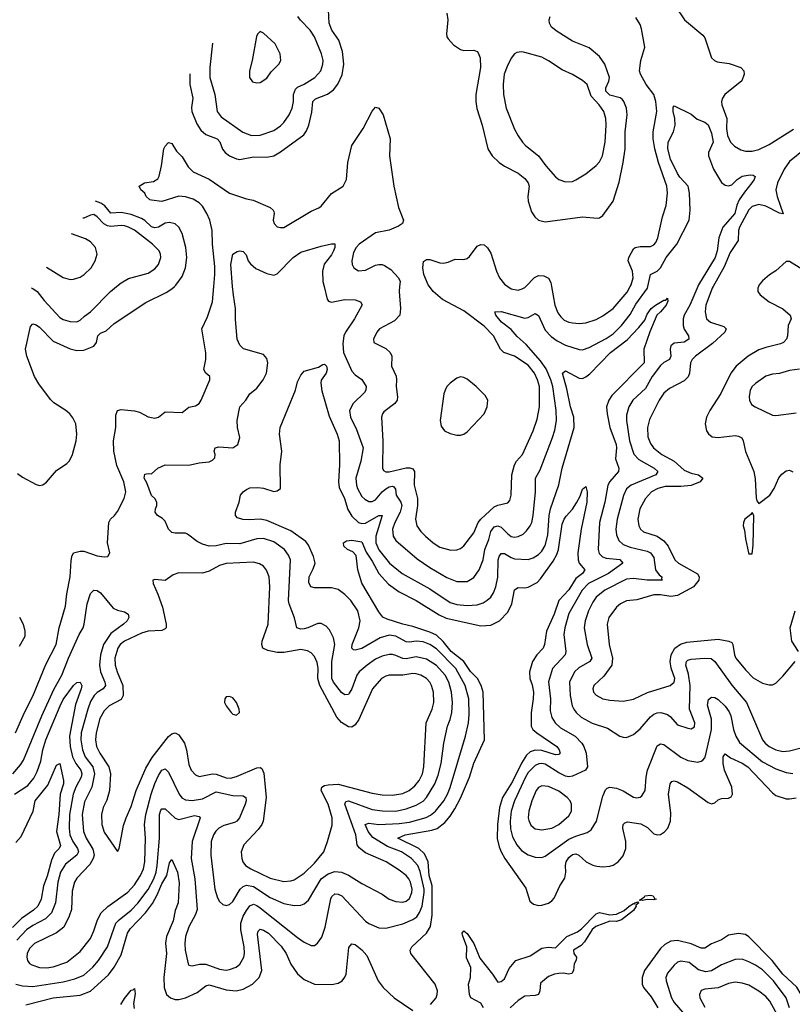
# Model space of a CAD drawing. Header units: inches. Extents: x 1934316 to 2140091, y 524953 to 667329.
# Tile 256 of 256: x 2012413 to 2016966, y 645772 to 651571. Entities that reach past the tile are written whole.
import ezdxf

# ---------------------------------------------------------------- set-up
doc = ezdxf.new("R2010")
doc.units = ezdxf.units.IN
doc.header["$MEASUREMENT"] = 0
doc.layers.add('C0614', color=7, linetype='Continuous')
doc.layers.add('C0615', color=7, linetype='Continuous')

msp = doc.modelspace()

# ---------------------------------------------------------------- linework, layer by layer
at = {"layer": 'C0614', "color": 5}
for points, elevation in [([(2012371.8, 647128.2), (2012417.9, 647182.1), (2012435.8, 647210), (2012542.8, 647470), (2012614.5, 647625.5), (2012661.1, 647710), (2012701.2, 647810), (2012763.9, 647950), (2012786.4, 647990), (2012792.9, 648010), (2012810, 648130.8), (2012830, 648190.6), (2012850, 648210.4), (2012870, 648208.2), (2012890, 648194.4), (2012964.3, 648104.3), (2012990, 648092.2), (2013030, 648082.8), (2013052.2, 648070), (2013056, 648050), (2013046.3, 648030), (2013025.5, 648010), (2012950, 647956.5), (2012907.1, 647890), (2012888.9, 647830), (2012883.4, 647770), (2012888.7, 647730), (2012915.1, 647670), (2012918.7, 647650), (2012904.9, 647630), (2012870, 647608.1), (2012852.5, 647590), (2012830, 647554.2), (2012813.7, 647510), (2012776, 647370), (2012773.3, 647330), (2012782.5, 647270), (2012799.7, 647230), (2012844.6, 647170), (2012854.5, 647130), (2012838, 647050), (2012794.9, 646965.1), (2012782, 646890), (2012788.8, 646790), (2012803.8, 646750), (2012844.9, 646684.9), (2012851.5, 646650), (2012846.7, 646630), (2012825.3, 646594.7), (2012750, 646514.6), (2012735, 646490), (2012723, 646437), (2012718.5, 646330), (2012704.6, 646290), (2012673.8, 646226.2), (2012630, 646193), (2012499.2, 646130), (2012470, 646100.4), (2012457, 646070), (2012454.8, 646050), (2012458.9, 646030), (2012471.4, 646011.4), (2012483.7, 646003.7), (2012530, 645988.8), (2012570, 645987.3), (2012610, 645991.9), (2012690, 646020.1), (2012770, 646082.2), (2012830, 646158.9), (2012850, 646204.4), (2012870.6, 646270), (2012893, 646310), (2012932.4, 646347.6), (2013050, 646431.6), (2013090, 646475.5), (2013125.6, 646530), (2013141.7, 646570), (2013149.9, 646610), (2013154.7, 646750), (2013149.4, 646830), (2013157, 646890), (2013187.3, 647010), (2013210, 647072.6), (2013230, 647119.6), (2013250, 647151.3), (2013270, 647157.7), (2013290, 647139.6), (2013352.7, 647010), (2013368.6, 646988.6), (2013390, 646976), (2013430, 646972.7), (2013490, 646982), (2013570, 647022.5), (2013670, 647002), (2013730, 646999.7), (2013745.3, 646990), (2013747.1, 646970), (2013741, 646950), (2013708.4, 646870), (2013692, 646850), (2013677.9, 646842.1), (2013615.5, 646824.5), (2013587.1, 646810), (2013568.2, 646791.8), (2013555, 646770), (2013541.5, 646730), (2013538.6, 646650), (2013562.6, 646450), (2013578.5, 646398.5), (2013590, 646377.6), (2013610, 646360.3), (2013630, 646354), (2013650, 646359.1), (2013670, 646376.5), (2013713.1, 646450), (2013730, 646464.6), (2013750, 646472.8), (2013790, 646465.1), (2013890, 646401), (2013970, 646365.3), (2014030, 646352.8), (2014070, 646355.2), (2014090, 646362.8), (2014114.2, 646385.8), (2014190, 646510.7), (2014230, 646540.1), (2014270, 646552.9), (2014308.9, 646548.9), (2014350, 646531.9), (2014430, 646483.5), (2014550, 646420.7), (2014591.3, 646391.3), (2014630, 646377), (2014670, 646373), (2014690, 646378.6), (2014710, 646394.4), (2014724.6, 646430), (2014725.4, 646450), (2014716, 646490), (2014707, 646510), (2014690, 646530.6), (2014650, 646561.5), (2014572.4, 646610), (2014450, 646663.9), (2014413.1, 646693.1), (2014402.8, 646710), (2014393.3, 646770), (2014329.9, 646950.1), (2014334.7, 646965.3), (2014350, 646970.1), (2014490, 646919.2), (2014551.7, 646911.7), (2014630, 646910.1), (2014690, 646922.7), (2014750, 646944.5), (2014790, 646968.4), (2014811, 646990), (2014859.4, 647070), (2014879.7, 647120.3), (2014896.1, 647190), (2014912.4, 647310), (2014934.2, 647410), (2014950.5, 647450), (2014960.2, 647490), (2014964.1, 647550), (2014958.5, 647610), (2014941.3, 647670), (2014919.9, 647710), (2014870, 647767.7), (2014810, 647805.3), (2014750, 647817.4), (2014690, 647807.2), (2014670, 647808), (2014630, 647826.2), (2014610, 647832.3), (2014590, 647832.2), (2014550, 647822.1), (2014510, 647804.2), (2014460.2, 647770), (2014414.3, 647730), (2014399.8, 647710), (2014369.6, 647630.4), (2014355.3, 647604.7), (2014350, 647597.2), (2014330, 647593.8), (2014310, 647609), (2014263.2, 647670), (2014253.5, 647690), (2014253.5, 647790), (2014270.4, 647890.4), (2014262.6, 647930), (2014238.3, 647978.3), (2014219.9, 647999.9), (2014190, 648015.3), (2014170, 648015.3), (2014111.8, 647988.2), (2014090, 647982.8), (2014070, 647981.5), (2014046.6, 647990), (2014032.9, 648047.1), (2014000.4, 648130), (2013997.5, 648150), (2014008.2, 648390), (2013998.1, 648418.1), (2013973.8, 648450), (2013910, 648494.9), (2013850, 648515.9), (2013810, 648513.4), (2013710, 648484.4), (2013630, 648486.4), (2013570, 648472.7), (2013529.5, 648469.5), (2013490, 648481.1), (2013458, 648498), (2013401.8, 648541.8), (2013390, 648546.2), (2013330, 648546), (2013310, 648551.5), (2013289.8, 648569.8), (2013270, 648617), (2013253.7, 648633.7), (2013225.1, 648650), (2013211.6, 648670), (2013213.6, 648690), (2013222, 648710), (2013220.7, 648730), (2013209.6, 648750), (2013189.1, 648769.1), (2013162.6, 648842.6), (2013146.6, 648870), (2013150, 648894), (2013170, 648898.4), (2013190, 648896.3), (2013226.6, 648930), (2013270, 648948.8), (2013410, 648947.2), (2013470, 648960.9), (2013530, 648966.7), (2013550, 648977.1), (2013562.9, 648990), (2013565.4, 649010), (2013559.1, 649030), (2013564.5, 649050), (2013585.6, 649054.4), (2013669.8, 649050.3), (2013697.6, 649070), (2013709.6, 649110), (2013696, 649170), (2013694.8, 649210), (2013709.7, 649290), (2013745.7, 649330), (2013770, 649368.4), (2013810, 649400.4), (2013848.2, 649450), (2013867.1, 649490), (2013874.8, 649550), (2013870, 649576), (2013850, 649599.6), (2013732.4, 649632.4), (2013710, 649654.5), (2013695.3, 649690), (2013685.5, 649805.5), (2013684.9, 649870), (2013672.1, 649947.9), (2013667.9, 650000)], 260), ([(2012389, 647370), (2012441.4, 647490), (2012490, 647587.2), (2012567, 647773), (2012627, 647890), (2012645.3, 647990), (2012683.8, 648116.2), (2012690.5, 648190), (2012711, 648289), (2012716.1, 648383.9), (2012720.5, 648410), (2012729.8, 648430), (2012770, 648441.5), (2012790, 648440.1), (2012870, 648412.3), (2012910, 648406.7), (2012932.3, 648410), (2012944.7, 648430), (2012931.2, 648490), (2012938, 648610), (2012948.4, 648630), (2012971.2, 648650), (2012990, 648674.9), (2013028.6, 648750), (2013038.2, 648790), (2013026.3, 648850), (2012986.1, 648946.1), (2012968.6, 649030), (2012966.7, 649090), (2012979, 649170), (2012979.1, 649240.9), (2012989.6, 649270), (2013010, 649275.8), (2013090, 649267.2), (2013118.5, 649258.5), (2013170, 649231.8), (2013210, 649224.2), (2013230, 649230.3), (2013270, 649262.4), (2013370, 649258), (2013410, 649288.7), (2013450, 649296.9), (2013470, 649310.4), (2013482.3, 649330), (2013533.5, 649450), (2013534, 649470), (2013509.6, 649490), (2013498, 649510), (2013510.5, 649570), (2013510.6, 649609.4), (2013485.8, 649750), (2013518.9, 649821.1), (2013548.6, 649910), (2013556.5, 650000)], 280), ([(2012399.1, 648899.1), (2012430, 648876.3), (2012510, 648832.9), (2012530, 648828.2), (2012550, 648831.6), (2012570, 648847.2), (2012630, 648916), (2012690, 648956.2), (2012706.7, 648973.4), (2012724.1, 649010), (2012745.8, 649090), (2012749.9, 649130), (2012742.8, 649190), (2012726.8, 649226.8), (2012708.2, 649250), (2012684.6, 649270), (2012614, 649314), (2012593.5, 649333.5), (2012525.4, 649425.4), (2012499.9, 649470), (2012455.8, 649590), (2012446.4, 649630), (2012476.8, 649763.2), (2012490, 649779.5), (2012510, 649774), (2012530, 649760.7), (2012610, 649677.7), (2012710, 649632), (2012750, 649623.5), (2012790, 649625.1), (2012850, 649647.5), (2012865.7, 649670), (2012873.7, 649710), (2012890, 649725.7), (2012921.8, 649738.2), (2012970, 649780.8), (2013155.5, 649904.5), (2013276.6, 649963.4), (2013310, 649985.2), (2013325.6, 650000)], 320), ([(2012480.6, 649991), (2012490, 649988.2), (2012516.3, 649970), (2012557.3, 649917.3), (2012650, 649817.2), (2012670, 649805.6), (2012710, 649793.4), (2012750, 649792.4), (2012770, 649801.5), (2012794.1, 649825.9), (2012830, 649850.2), (2012948.8, 649971.2), (2012983.5, 650000)], 340), ([(2014207.2, 650000), (2014224.8, 649924.8), (2014233.5, 649913.5), (2014250, 649907.1), (2014330, 649923.2), (2014390, 649920.7), (2014422, 649910), (2014431.6, 649891.6), (2014387, 649810), (2014333.6, 649730), (2014324.1, 649710), (2014317, 649663), (2014321, 649610), (2014370, 649501.5), (2014390, 649478.6), (2014430, 649451.5), (2014454.5, 649410), (2014453.8, 649390), (2014445.3, 649374.7), (2014377.8, 649310), (2014355.8, 649270), (2014363.2, 649230), (2014397.9, 649157.9), (2014436.6, 649050), (2014423.7, 648970), (2014394.8, 648870), (2014397.5, 648830), (2014404.1, 648810), (2014430, 648763.6), (2014446.3, 648746.3), (2014470, 648733.5), (2014490, 648732.4), (2014510, 648743.9), (2014548.9, 648790), (2014570, 648808.1), (2014590, 648819.4), (2014610, 648824), (2014618.9, 648818.9), (2014626.8, 648806.8), (2014632.1, 648770), (2014659.6, 648730), (2014664.4, 648710), (2014655.2, 648670), (2014623.6, 648610), (2014609.1, 648570), (2014614, 648530), (2014630, 648503.6), (2014756.3, 648396.3), (2014830, 648345.1), (2014930, 648286.3), (2014990, 648262.7), (2015050, 648262.9), (2015090, 648284.9), (2015120.2, 648330), (2015144.2, 648390), (2015154.3, 648450), (2015178.3, 648510), (2015190, 648555.6), (2015210, 648584.1), (2015230, 648590.7), (2015250, 648581.6), (2015290, 648542), (2015310, 648527.8), (2015330, 648523.2), (2015350, 648526.3), (2015379.3, 648540.7), (2015400.3, 648559.7), (2015421.6, 648590), (2015430.5, 648610), (2015438.7, 648650), (2015452.6, 648790), (2015452.5, 648870), (2015479.6, 648920.4), (2015552.3, 649110), (2015566.2, 649153.8), (2015575.8, 649210), (2015575.5, 649270), (2015554.9, 649410), (2015543.7, 649450), (2015515.4, 649515.4), (2015482.7, 649562.7), (2015398.2, 649658.2), (2015345.7, 649705.7), (2015310, 649745.7), (2015251.7, 649790), (2015219.7, 649830), (2015214, 649850), (2015250, 649853.2), (2015390, 649812.6), (2015410, 649816.5), (2015450, 649839.7), (2015470, 649829.1), (2015510, 649742.6), (2015544.4, 649704.4), (2015580, 649680), (2015630, 649654.6), (2015710, 649628.7), (2015730, 649626.3), (2015770, 649640.2), (2015870, 649693.2), (2015910, 649721.2), (2015960.2, 649770), (2016010, 649833.9), (2016044.8, 649895.2), (2016112, 649990), (2016114.2, 650000)], 260), ([(2014652.1, 650000), (2014649.3, 649969.3), (2014657.6, 649870), (2014653.4, 649830), (2014622.2, 649797.8), (2014534.4, 649750), (2014518, 649730), (2014498.4, 649690), (2014499.1, 649670), (2014570, 649634.6), (2014596.5, 649610), (2014605.5, 649590), (2014603.9, 649530), (2014631, 649471), (2014634.4, 649450), (2014632.3, 649410), (2014639.4, 649350), (2014636.8, 649330), (2014624.7, 649310), (2014559.3, 649260.7), (2014550.2, 649250), (2014545, 649230), (2014552.7, 649090), (2014550.2, 648930.2), (2014556.7, 648916.7), (2014570, 648907.9), (2014590, 648908), (2014690, 648930.8), (2014711.3, 648931.3), (2014730, 648926), (2014738.9, 648910), (2014737.3, 648830), (2014757.8, 648750), (2014757.8, 648710), (2014745.4, 648630), (2014753.2, 648590), (2014776.7, 648556.7), (2014803.6, 648530), (2014850.3, 648490), (2014890, 648464.7), (2014952.9, 648447.1), (2014990, 648449.2), (2015010, 648457.3), (2015030, 648471.7), (2015090, 648549.2), (2015115.7, 648610), (2015131.1, 648630), (2015210, 648700.9), (2015230, 648711), (2015290, 648726.3), (2015301.8, 648738.2), (2015309.8, 648770.2), (2015313.7, 648890), (2015329.2, 648950), (2015340.7, 648970), (2015377, 649010), (2015439.5, 649150), (2015462.1, 649217.9), (2015476.4, 649290), (2015476.4, 649410), (2015465.5, 649450), (2015447.9, 649490), (2015410, 649536.7), (2015330, 649589.4), (2015265.3, 649610), (2015246.8, 649630), (2015205.3, 649710), (2015150, 649765.4), (2015030, 649856.1), (2014903.9, 649923.9), (2014849.7, 649970), (2014828.3, 650000)], 280), ([(2015289.5, 650000), (2015310, 649985.4), (2015350, 649978.8), (2015373.9, 649986.1), (2015390, 649994.4), (2015395.3, 650000)], 280), ([(2015546.7, 650000), (2015565.9, 649890), (2015585.3, 649845.3), (2015601.2, 649821.2), (2015622.2, 649802.2), (2015649.6, 649789.6), (2015670, 649785.7), (2015710, 649782.7), (2015750, 649786.1), (2015810, 649806.3), (2015850, 649826.4), (2015910, 649869.3), (2015992.7, 649967.3), (2016010.7, 650000)], 280), ([(2016409.1, 650000), (2016362.6, 649890), (2016329.5, 649830), (2016322.2, 649810), (2016322.6, 649770), (2016330, 649748.8), (2016353.8, 649710), (2016356.1, 649690), (2016328.3, 649671.8), (2016270, 649665.7), (2016250.2, 649650), (2016246.6, 649630), (2016250.8, 649590), (2016242.8, 649570), (2016210, 649552.5), (2016190, 649534), (2016140.4, 649470), (2016102, 649398), (2016026, 649330), (2016002.5, 649290), (2015990, 649242), (2015988.9, 649210), (2016006, 649090), (2016031.7, 649011.8), (2016061, 648981), (2016152.9, 648930), (2016174.4, 648910), (2016162.8, 648890), (2016017.6, 648830), (2015990, 648808.7), (2015971, 648769), (2015933.6, 648630), (2015927.2, 648570), (2015930, 648536.3), (2015943.3, 648503.3), (2015970, 648480.1), (2016010, 648463.4), (2016110, 648439.8), (2016131.3, 648430), (2016150, 648403.8), (2016159.5, 648330), (2016181.2, 648301.2), (2016196.5, 648290), (2016196.3, 648276.3), (2016201, 648270), (2016110.1, 648269.9), (2016030, 648280.4), (2015990, 648275.2), (2015862.4, 648210), (2015810, 648169.8), (2015790, 648140.9), (2015765, 648090), (2015746.1, 648030), (2015740.2, 647990), (2015758, 647890), (2015784.4, 647810), (2015773.5, 647790), (2015707.4, 647752.6), (2015682.3, 647730), (2015654.2, 647670), (2015658.1, 647590), (2015669.4, 647530), (2015678.5, 647510), (2015692.2, 647490), (2015722.6, 647462.6), (2015786.6, 647426.6), (2015877.5, 647397.5), (2015950, 647351.7), (2015970, 647344.9), (2015990, 647343.6), (2016030, 647360.9), (2016070, 647394.4), (2016130, 647465.6), (2016150, 647480.9), (2016170, 647487.9), (2016191, 647490), (2016230, 647478.4), (2016246.9, 647466.9), (2016290, 647418), (2016350, 647397.3), (2016370, 647394.6), (2016390, 647406.4), (2016391.7, 647430), (2016359.8, 647510), (2016364.9, 647650), (2016355.5, 647715.5), (2016338.5, 647770), (2016342.1, 647790), (2016350, 647797.9), (2016370, 647804.2), (2016450.7, 647810.7), (2016487.9, 647807.9), (2016510, 647790.3), (2016610.9, 647650.9), (2016696.8, 647550), (2016790, 647330.3), (2016806, 647310), (2016830, 647289.4), (2016870, 647269.5), (2016910, 647261.6), (2016950, 647263.6), (2017010, 647281.1)], 260), ([(2016500.6, 650000), (2016495, 649990), (2016457.5, 649890), (2016452.2, 649850), (2016461.1, 649810), (2016483.7, 649790), (2016563.4, 649763.4), (2016575.8, 649750), (2016568.6, 649730), (2016496.1, 649663.9), (2016395.6, 649590), (2016375.5, 649570), (2016366.4, 649550), (2016361, 649490), (2016352.7, 649467.3), (2016330, 649444.6), (2016241.8, 649398.2), (2016210, 649370.8), (2016182.5, 649330), (2016123.9, 649216.1), (2016113, 649170), (2016114.4, 649114.4), (2016130, 649074.6), (2016148.5, 649050), (2016197.6, 649010), (2016270.4, 648970.4), (2016330, 648918.8), (2016370, 648900.8), (2016413.7, 648890), (2016439.2, 648870), (2016424.2, 648850), (2016370, 648827.9), (2016310, 648820.8), (2016217.9, 648822.1), (2016174.6, 648810), (2016136.9, 648790), (2016100.2, 648750), (2016066.8, 648690), (2016055.7, 648630), (2016062.7, 648590), (2016072.2, 648570), (2016090, 648555.2), (2016170, 648528.1), (2016210, 648501), (2016234.9, 648470), (2016273.2, 648390), (2016295.5, 648370), (2016406.9, 648306.9), (2016417.7, 648290), (2016414.5, 648270), (2016383.2, 648230), (2016290, 648179.5), (2016250, 648174.2), (2016190, 648183.7), (2016150, 648182.7), (2016050, 648155), (2015990, 648147.3), (2015953.8, 648130), (2015929.3, 648110), (2015885.9, 648050), (2015875.8, 648010), (2015886.7, 647890), (2015907.5, 647810), (2015902, 647770), (2015855.8, 647704.2), (2015796.5, 647650), (2015790.2, 647630), (2015795.3, 647610), (2015810, 647591.8), (2015850, 647571.3), (2015890, 647562.6), (2015970, 647558), (2016030, 647569.2), (2016112.2, 647607.8), (2016247.3, 647650), (2016270, 647669), (2016274.5, 647690), (2016252.3, 647752.3), (2016245.9, 647790), (2016251.9, 647830), (2016273.7, 647870), (2016306.7, 647893.3), (2016345.1, 647905.1), (2016530, 647922.2), (2016591.5, 647911.5), (2016610, 647902.8), (2016616.6, 647890), (2016625.4, 647830), (2016634.5, 647810), (2016690, 647741.1), (2016735, 647695), (2016790, 647663.8), (2016830, 647653.1), (2016850, 647653.7), (2016870, 647662.4), (2016910, 647704), (2016982.3, 647790)], 280), ([(2016767.2, 650000), (2016762.8, 649990), (2016763.6, 649970), (2016776.5, 649950), (2016830.3, 649910), (2016910, 649868.8), (2016954.3, 649830), (2016959.3, 649810), (2016941.7, 649770), (2016938.5, 649710), (2016932.5, 649690), (2016914.2, 649670), (2016897.6, 649662.4), (2016810, 649640.9), (2016770, 649625.7), (2016706.4, 649590), (2016636, 649530), (2016604.4, 649490), (2016545.9, 649370), (2016480.2, 649270), (2016461.1, 649230), (2016452, 649190), (2016460.7, 649150), (2016471.7, 649131.7), (2016494.5, 649114.5), (2016530, 649110.9), (2016630, 649122.4), (2016650, 649118.9), (2016669, 649109), (2016677.3, 649090), (2016690, 649028), (2016739.2, 648910), (2016746.7, 648866.7), (2016754.2, 648754.2), (2016757.3, 648737.3), (2016770, 648721), (2016834, 648770), (2016860.4, 648810), (2016887.7, 648872.3), (2016905.1, 648894.9), (2016930, 648914.2), (2016950, 648917.8), (2016970, 648907.7)], 320), ([(2012390.6, 645890.6), (2012430, 645879.5), (2012490, 645876.6), (2012670, 645904), (2012738.7, 645921.3), (2012790, 645943.5), (2012844.5, 645990), (2012877.9, 646030), (2012929.5, 646110.5), (2012980.2, 646250), (2012998.4, 646270), (2013070, 646326.7), (2013110, 646367.1), (2013170, 646447.2), (2013202.6, 646510), (2013217.4, 646550), (2013223.4, 646590), (2013235.9, 646750), (2013237.8, 646890), (2013245.1, 646914.9), (2013250, 646922.7), (2013256.6, 646923.4), (2013270, 646923.5), (2013328.8, 646868.8), (2013350, 646860.8), (2013443.2, 646883.2), (2013470, 646878.7), (2013476.1, 646870), (2013428.9, 646730), (2013423.6, 646630), (2013444.7, 646510), (2013458.7, 646330), (2013450, 646301.1), (2013410, 646228), (2013389.5, 646170), (2013385.4, 646130), (2013388.3, 646090), (2013404.9, 646010), (2013410, 646002.4), (2013430, 645998.3), (2013472.1, 646007.9), (2013510, 646007.3), (2013590, 645978.9), (2013630, 645972.8), (2013650, 645975.7), (2013688.2, 645990), (2013710, 646007.1), (2013733.7, 646050), (2013738, 646070), (2013736.7, 646110), (2013716.2, 646210), (2013716.6, 646250), (2013730.4, 646290), (2013750, 646324.8), (2013770, 646351.1), (2013790, 646360.5), (2013810, 646353.8), (2013830, 646339.8), (2014050, 646165.8), (2014090, 646137.3), (2014130, 646117.6), (2014150, 646118.4), (2014168.5, 646131.5), (2014193.2, 646166.8), (2014214.2, 646225.8), (2014246.7, 646393.3), (2014252.8, 646407.2), (2014270, 646421.8), (2014290, 646420.2), (2014311.1, 646410), (2014450, 646261.6), (2014470, 646247.5), (2014530, 646222.2), (2014570, 646219.7), (2014670, 646246.2), (2014729.9, 646270.1), (2014752.5, 646287.5), (2014770, 646312.1), (2014784.6, 646350), (2014797, 646430), (2014796.8, 646450), (2014773.7, 646553.7), (2014758.4, 646590), (2014721.4, 646630), (2014663.2, 646670), (2014581.1, 646701.1), (2014493.2, 646753.2), (2014465.8, 646790), (2014448.9, 646831.1), (2014470, 646838), (2014530, 646831.2), (2014650, 646836), (2014710, 646843.9), (2014807.5, 646872.5), (2014833.8, 646886.2), (2014862.8, 646910), (2014912.5, 646970), (2014935, 647010), (2014950, 647049), (2015040.7, 647350), (2015057.8, 647430), (2015061.9, 647478.1), (2015060.9, 647570), (2015038.9, 647650), (2014984, 647750), (2014870, 647864.5), (2014830, 647891.2), (2014790, 647907.2), (2014750, 647910.7), (2014710, 647904.3), (2014690, 647906.7), (2014630, 647939.4), (2014590, 647945), (2014538, 647930), (2014430, 647868), (2014390, 647856.8), (2014380, 647860), (2014369.8, 647869.8), (2014371.7, 647890), (2014411, 647990), (2014420.4, 648030), (2014405, 648090), (2014365.3, 648150), (2014330, 648185.3), (2014290, 648214), (2014250, 648224.4), (2014150, 648225.4), (2014129.6, 648230), (2014117, 648257), (2014118, 648290), (2014143.2, 648336.8), (2014154.5, 648370), (2014144.8, 648410), (2014115.4, 648475.4), (2014098.6, 648498.6), (2014010, 648559.6), (2013870, 648622.3), (2013830, 648629.9), (2013765.4, 648625.4), (2013727.6, 648627.6), (2013696.9, 648636.9), (2013685.1, 648650), (2013684.2, 648670), (2013706.6, 648730), (2013714.5, 648770), (2013729.6, 648790), (2013750, 648804.6), (2013770, 648813), (2013816.4, 648816.4), (2013850, 648811.3), (2013910, 648792.9), (2013930, 648795.3), (2013949.6, 648810), (2013948.7, 648950), (2013957.4, 649030), (2013943.5, 649130), (2013947.3, 649170), (2014037.6, 649390), (2014050, 649438), (2014070, 649478), (2014090, 649501), (2014174.7, 649525.3), (2014200.1, 649539.9), (2014210, 649542), (2014222, 649530), (2014225.5, 649510), (2014218.7, 649490), (2014190, 649448), (2014187.2, 649430), (2014194.4, 649385.6), (2014235.9, 649235.9), (2014283.5, 649130), (2014295.2, 649090), (2014298.1, 648950), (2014291.5, 648850), (2014296.3, 648816.3), (2014326.4, 648750), (2014347, 648687), (2014370, 648647.1), (2014410, 648610.1), (2014430, 648603.5), (2014450, 648605.5), (2014530, 648650.1), (2014550, 648650.4), (2014511.9, 648530), (2014511.4, 648490), (2014530, 648448.8), (2014592.6, 648370), (2014667.2, 648310), (2014830, 648219.8), (2014950, 648138.5), (2014990, 648127.2), (2015050, 648119.8), (2015110, 648124.2), (2015143.8, 648136.2), (2015168.7, 648151.3), (2015189.9, 648170.1), (2015205.4, 648194.6), (2015218.3, 648230), (2015230, 648286.8), (2015233, 648390), (2015238.4, 648410), (2015250, 648427.5), (2015270, 648426.7), (2015310, 648403.1), (2015330, 648396.4), (2015410, 648392), (2015439.4, 648400.6), (2015470, 648421.2), (2015490, 648441.3), (2015510, 648474.9), (2015524.8, 648535.2), (2015533, 648650), (2015540.3, 648690), (2015590, 648832), (2015609.4, 648930), (2015679.9, 649170), (2015677.9, 649230), (2015658.9, 649290), (2015637.5, 649397.5), (2015612, 649490), (2015630, 649502), (2015710, 649459.6), (2015730, 649458.6), (2015750, 649467.2), (2015773.9, 649486.1), (2015895.5, 649610), (2015993.9, 649686.1), (2016062.5, 649757.5), (2016098.1, 649801.9), (2016110, 649837), (2016133.7, 649870), (2016159.7, 649890), (2016210, 649918.4), (2016220.4, 649919.6), (2016230.7, 649930.7), (2016232.8, 649912.8), (2016222, 649890), (2016190.3, 649850), (2016168.4, 649831.6), (2016126.5, 649733.5), (2016091.7, 649630), (2016093.6, 649550), (2015903, 649357), (2015884.3, 649330), (2015872.1, 649290), (2015875.1, 649250), (2015891.5, 649170), (2015928.8, 649070), (2015931.2, 649048.8), (2015925, 648985), (2015944.5, 648930), (2015942.6, 648910), (2015890, 648852), (2015879.9, 648830), (2015862.2, 648730), (2015829.7, 648610), (2015822, 648450), (2015827.9, 648427.9), (2015847.8, 648407.8), (2015870, 648399.3), (2015950, 648392), (2015968.1, 648370), (2015883.5, 648310), (2015764.8, 648250), (2015727.2, 648210), (2015650, 648073.3), (2015625.1, 647990), (2015620.1, 647950), (2015631.8, 647850), (2015627.3, 647830), (2015553, 647750), (2015529.6, 647670.4), (2015540.7, 647570), (2015539.5, 647499.5), (2015550, 647460.3), (2015568.4, 647430), (2015599.4, 647399.4), (2015685.7, 647350), (2015726.6, 647310), (2015738.6, 647290), (2015751, 647250), (2015759.2, 647170), (2015748.4, 647150), (2015670, 647114.9), (2015650, 647110.5), (2015630, 647114.8), (2015590, 647134.7), (2015510, 647185.6), (2015490, 647190.3), (2015471.9, 647188.1), (2015450, 647178), (2015410, 647136.4), (2015393.2, 647110), (2015328.9, 646970), (2015309.2, 646910), (2015302.7, 646850), (2015305.1, 646805.1), (2015317.2, 646757.2), (2015342.4, 646710), (2015370, 646676.6), (2015410, 646651.5), (2015450, 646637.7), (2015490, 646637.2), (2015510, 646644.9), (2015650, 646743.3), (2015690, 646762.4), (2015757.5, 646782.6), (2015781, 646799), (2015813.1, 646850), (2015850, 646997.3), (2015865.9, 647034.1), (2015875.4, 647044.6), (2015890, 647050.3), (2015930, 647044), (2015970, 647029.1), (2016030, 646992.6), (2016050, 646986.9), (2016070, 646991.5), (2016080.2, 646999.8), (2016098.3, 647030), (2016104.3, 647110), (2016113.7, 647150), (2016170, 647294), (2016190, 647304.9), (2016210, 647301.1), (2016310, 647227.8), (2016350, 647208.5), (2016410, 647198.5), (2016430, 647203.1), (2016438.7, 647210), (2016450, 647222.4), (2016457, 647243), (2016489.3, 647390), (2016490.3, 647450.3), (2016466.4, 647533.6), (2016472.9, 647567.1), (2016490, 647581.1), (2016510, 647578.6), (2016530, 647567.6), (2016570, 647527.1), (2016594.4, 647494.4), (2016605, 647470), (2016619.8, 647390), (2016634.5, 647350), (2016654.6, 647314.6), (2016790, 647199.1), (2016870, 647157.7), (2016930, 647137.3), (2016969, 647131)], 240), ([(2017008.2, 649511.8), (2016950, 649504.2), (2016890, 649487.2), (2016850, 649483.9), (2016810, 649470.9), (2016750, 649427.8), (2016730.4, 649410), (2016718.9, 649390), (2016712, 649350), (2016714, 649330), (2016725.3, 649305.3), (2016746.8, 649290), (2016850, 649241.6), (2016870, 649239.3), (2016990, 649255.5)], 340), ([(2014834, 645770), (2014867.2, 645810), (2014874.1, 645830), (2014875.8, 645850), (2014861.9, 645890), (2014718.7, 646070), (2014714.6, 646090), (2014724.4, 646110), (2014810, 646191), (2014834, 646230), (2014843.8, 646296.2), (2014843.6, 646470), (2014826.8, 646530), (2014821.1, 646610), (2014797.9, 646657.9), (2014764.7, 646690), (2014641.6, 646750), (2014685.6, 646770), (2014842.3, 646797.7), (2014872.9, 646807.1), (2014917.6, 646842.4), (2014950, 646880.1), (2014977.7, 646922.3), (2015010, 646985), (2015063.1, 647110), (2015090, 647192.9), (2015151.4, 647330), (2015144.5, 647610), (2015133.2, 647650), (2015111.2, 647691.2), (2015070, 647731.7), (2015029.6, 647790), (2014956.7, 647850), (2014909, 647909), (2014870, 647945), (2014830, 647963.9), (2014730, 647996.6), (2014670, 648010.4), (2014579.5, 648039.5), (2014552.6, 648052.6), (2014530, 648082.4), (2014430, 648251.8), (2014406.3, 648330), (2014395.6, 648415.6), (2014376.6, 648436.6), (2014344, 648450), (2014322.7, 648470), (2014321.2, 648490), (2014338.7, 648501.3), (2014370, 648504.6), (2014430, 648495), (2014454.1, 648434.1), (2014490, 648381.3), (2014528.8, 648308.8), (2014586.1, 648246.1), (2014650, 648201.1), (2014750, 648150.7), (2014885.5, 648065.5), (2014926.7, 648046.7), (2015130, 648001.5), (2015190, 648005.5), (2015241.6, 648030), (2015290, 648081.6), (2015312.9, 648130), (2015330, 648212.2), (2015350, 648225.8), (2015390, 648225.1), (2015410, 648229.4), (2015463, 648257), (2015482.9, 648277.2), (2015557.9, 648382.1), (2015579.1, 648420.9), (2015588.1, 648450), (2015610, 648598.8), (2015622.4, 648630), (2015632.7, 648647.3), (2015670, 648687.3), (2015694.3, 648725.7), (2015716, 648764), (2015730, 648806), (2015750, 648821), (2015756.5, 648790), (2015754.7, 648730), (2015722.2, 648570), (2015702.8, 648430), (2015705.1, 648390), (2015711, 648371), (2015742.8, 648330), (2015729.2, 648310), (2015690, 648280.5), (2015650, 648212.5), (2015591, 648150), (2015563.4, 648070), (2015516.7, 647970), (2015506.8, 647890), (2015497.2, 647870), (2015461, 647830), (2015435.5, 647790), (2015416.6, 647730), (2015419.1, 647690), (2015433.1, 647653.1), (2015440.5, 647610), (2015439.7, 647570), (2015427.6, 647487.6), (2015426.7, 647410), (2015438, 647390), (2015460.8, 647370), (2015578.4, 647290), (2015592.2, 647270), (2015598.7, 647250), (2015590, 647243.9), (2015570, 647241.5), (2015490, 647265.8), (2015451.1, 647268.9), (2015421.9, 647258.1), (2015400.3, 647239.7), (2015370, 647191), (2015316.6, 647083.4), (2015258.8, 646990), (2015240.5, 646930), (2015228, 646830), (2015227.9, 646747.9), (2015238.4, 646698.4), (2015250, 646669.2), (2015272.4, 646630), (2015396.5, 646456.5), (2015419.3, 646379.3), (2015440.7, 646360.7), (2015470, 646353.8), (2015490, 646355.5), (2015530, 646368.2), (2015550, 646380.2), (2015563.8, 646396.2), (2015596.8, 646470), (2015625.4, 646514.6), (2015631.1, 646548.9), (2015628.9, 646590), (2015634.3, 646610), (2015650, 646635.5), (2015670, 646654.1), (2015690, 646657.4), (2015707.4, 646650), (2015752.4, 646610), (2015790, 646591.5), (2015814.6, 646585.4), (2015850, 646581.3), (2015890, 646585.5), (2015910, 646591.3), (2015940.5, 646610), (2015970, 646646.7), (2015984.6, 646690), (2015984.3, 646730), (2015967.5, 646810), (2015969.3, 646830.7), (2015979.6, 646840.4), (2015994.5, 646845.5), (2016074.4, 646834.4), (2016113, 646813), (2016150, 646776.5), (2016170, 646769.2), (2016190, 646772.6), (2016213.4, 646786.6), (2016233.1, 646810), (2016249, 646851), (2016250, 646898), (2016235.8, 647010), (2016246.6, 647070), (2016256.6, 647083.4), (2016270, 647088.8), (2016290, 647082.4), (2016350, 647047.6), (2016470, 646961.2), (2016490, 646952.7), (2016510, 646957.4), (2016530, 646975.6), (2016550, 646984.7), (2016590, 646986.3), (2016606.3, 646993.7), (2016613.9, 647010), (2016609.3, 647050), (2016566, 647150), (2016558, 647190), (2016558, 647230), (2016570, 647247), (2016602.7, 647222.7), (2016670, 647192.5), (2016703.5, 647170), (2016850, 647017.6), (2016870, 647002.3), (2016930, 646982.2), (2016950, 646980.9), (2016990, 646988)], 220), ([(2017003.7, 647850), (2016962.8, 647910), (2016953, 647990), (2016983.4, 648090)], 280), ([(2012412.4, 648052.4), (2012434, 648010), (2012442.7, 647970), (2012442.9, 647937.1), (2012410, 647879.5)], 280), ([(2012383.1, 647010), (2012460.2, 647059.8), (2012496.8, 647103.2), (2012516.4, 647143.6), (2012537, 647203), (2012549.1, 647270), (2012566.4, 647330), (2012650.9, 647530), (2012670, 647567.5), (2012730, 647649), (2012750, 647667.4), (2012770, 647668.2), (2012778.2, 647650), (2012775.9, 647630), (2012742, 647538), (2012706.7, 647350), (2012710.1, 647289.9), (2012723.6, 647230), (2012742.9, 647190), (2012772.7, 647150), (2012778.8, 647130), (2012775.6, 647110), (2012743.5, 647050), (2012727.8, 647010), (2012707.4, 646890), (2012704.8, 646810), (2012709.3, 646770), (2012726.5, 646730), (2012753, 646690), (2012758.8, 646670), (2012748.8, 646650), (2012682.9, 646597.1), (2012653.3, 646550), (2012636.9, 646490), (2012623.6, 646370), (2012601, 646310), (2012565.6, 646274.4), (2012490, 646235.6), (2012452.7, 646210), (2012395.3, 646150)], 240), ([(2012390, 646725.4), (2012420.9, 646759.1), (2012491.9, 646910), (2012504.3, 646970), (2012578.3, 647061.7), (2012630, 647179.3), (2012650, 647190.5), (2012671.7, 647090), (2012670.1, 647070), (2012651.5, 647008.5), (2012644.2, 646890), (2012629.3, 646790), (2012653.5, 646706.5), (2012645.4, 646690), (2012618.8, 646661.2), (2012600, 646620), (2012574.1, 646525.9), (2012552.9, 646470), (2012539.4, 646390), (2012520.6, 646350), (2012494.2, 646325.8), (2012422.6, 646277.4), (2012370, 646224.5)], 220), ([(2012450, 645769.1), (2012610, 645810.5), (2012770, 645826), (2012831, 645849), (2012935.4, 645944.6), (2012970.4, 645990), (2013010, 646062.8), (2013048.8, 646191.2), (2013064.7, 646215.3), (2013155.1, 646310), (2013195, 646365), (2013223.1, 646416.9), (2013250, 646481.1), (2013280.4, 646530), (2013295.1, 646604.9), (2013310, 646624.9), (2013343.3, 646550), (2013352.5, 646487.5), (2013346.5, 646370), (2013330, 646324.2), (2013317.6, 646262.4), (2013278.1, 646170), (2013271.9, 646131.9), (2013278.6, 646070), (2013262.8, 645930), (2013263.6, 645870), (2013278.3, 645830), (2013301.3, 645810), (2013330, 645799.8), (2013350, 645799.1), (2013390, 645810.1), (2013459.8, 645840.2), (2013510, 645879.8), (2013530, 645886.7), (2013630, 645856.6), (2013688.2, 645851.8), (2013730, 645861.1), (2013784.8, 645890), (2013823.7, 645930), (2013839.3, 645970), (2013814.7, 646185.3), (2013818.3, 646201.7), (2013830, 646213.7), (2013850, 646208.6), (2013878.6, 646190), (2013953.8, 646113.8), (2013982.4, 646070), (2014010, 646007.2), (2014050, 645951.8), (2014090, 645917.1), (2014150, 645890.1), (2014252.2, 645887.8), (2014290, 645895.4), (2014314.2, 645910), (2014329.3, 645930.7), (2014336.5, 645950), (2014353.6, 646106.4), (2014370, 646127), (2014390, 646123.2), (2014430, 646092.9), (2014459.1, 646059.1), (2014525.8, 645910), (2014554.9, 645870), (2014620.2, 645810), (2014730, 645735.4)], 220), ([(2015146.5, 645750), (2015130, 645778), (2015072.7, 645810), (2015064.7, 645830), (2015057.2, 645890), (2015069, 645930), (2015072, 645988), (2015045.8, 646045.8), (2015048.3, 646110), (2015021.7, 646178.3), (2015020.7, 646190), (2015030, 646204), (2015050, 646188.2), (2015090.2, 646130), (2015124.2, 646044.2), (2015200.4, 645950), (2015230, 645902.8), (2015250, 645904.9), (2015270, 645922), (2015297.7, 645982.3), (2015337.2, 646030), (2015422, 646058), (2015490, 646102.6), (2015528.4, 646108.4), (2015570, 646103.8), (2015636.9, 646170), (2015701.3, 646198.7), (2015724.6, 646215.4), (2015810, 646304.2), (2015830, 646312.1), (2015890, 646298), (2015930, 646301.7), (2015975.7, 646324.3), (2016004.7, 646350), (2016030, 646364.4), (2016037, 646363), (2016041.2, 646370), (2016055.9, 646375.9), (2016061, 646370), (2016044, 646356), (2016046, 646350), (2016030, 646323.1), (2015960.4, 646270), (2015930, 646258.9), (2015890, 646260.5), (2015809.4, 646230.6), (2015787.8, 646212.2), (2015741.3, 646138.7), (2015722, 646118), (2015676, 646090), (2015678, 646070), (2015694, 646050), (2015692, 646032), (2015681, 646010), (2015677.3, 645970), (2015667.3, 645952.7), (2015650, 645949.8), (2015615.1, 645955.1), (2015590, 645953.5), (2015564.7, 645950), (2015530, 645935.1), (2015483.1, 645896.9), (2015478.7, 645850), (2015470.2, 645829.8), (2015450, 645823.5), (2015390, 645820.4), (2015350, 645794.5), (2015303.5, 645750)], 180), ([(2017050, 645759.3), (2017018.8, 645830), (2016993.1, 645873.1), (2016909.6, 645949.5), (2016847.4, 646030), (2016710, 646169.2), (2016690, 646183), (2016650, 646188.5), (2016590, 646178.6), (2016548.6, 646151.4), (2016490, 646127.3), (2016450, 646102), (2016430, 646102.3), (2016370, 646127.5), (2016290, 646146.8), (2016250, 646143.2), (2016215.4, 646124.6), (2016190, 646100.2), (2016095.9, 645970), (2016081.1, 645930), (2016081.9, 645890), (2016090.1, 645870), (2016135.5, 645815.5), (2016173.6, 645750)], 220), ([(2016949.4, 645750), (2016930.3, 645810.3), (2016856.2, 645910), (2016790, 645973.8), (2016750, 646002.1), (2016710, 646022.4), (2016670, 646037.5), (2016630, 646035.4), (2016550, 646004.9), (2016490, 645968.2), (2016457.5, 645962.5), (2016414.3, 645974.3), (2016358.2, 646018.2), (2016310, 646026.5), (2016290, 646019.8), (2016270, 646002.3), (2016230, 645955.4), (2016221.1, 645930), (2016222.6, 645910), (2016254.8, 645810), (2016270, 645782.8), (2016332.1, 645710)], 240), ([(2016889.9, 645689.9), (2016833.6, 645790), (2016810, 645817), (2016770, 645849), (2016710, 645884.2), (2016670, 645896.5), (2016630, 645901.5), (2016590, 645893.6), (2016530, 645868.2), (2016450, 645859.8), (2016430, 645852.8), (2016418.6, 645830), (2016422.3, 645810), (2016450, 645755.6)], 260), ([(2013008.8, 645771.2), (2013030, 645806.3), (2013070, 645854.4), (2013082.6, 645857.4), (2013090, 645864.9), (2013092.5, 645832.5), (2013082.9, 645777.1), (2013086.7, 645746.7)], 180)]:
    msp.add_lwpolyline(points, dxfattribs=dict(at, elevation=elevation))
for points, elevation in [([(2015010, 649467.8), (2014990, 649459.6), (2014950, 649431.2), (2014930.3, 649410), (2014920.3, 649390), (2014913.4, 649366.6), (2014891.8, 649210), (2014897.2, 649177.2), (2014916.3, 649150), (2014950, 649133.7), (2014990, 649124.4), (2015010, 649124.4), (2015030, 649130.4), (2015050, 649143.1), (2015150.5, 649249.5), (2015167.6, 649290), (2015172.4, 649330), (2015156.8, 649356.8), (2015103.1, 649410), (2015050, 649453.3), (2015030, 649464)], 320), ([(2016730, 648668), (2016722.8, 648657.2), (2016687.3, 648630), (2016678.8, 648610), (2016677.3, 648590), (2016685.2, 648565.2), (2016690, 648514), (2016707.7, 648430), (2016710, 648424.7), (2016730, 648424.7), (2016736.6, 648476.6), (2016739, 648650)], 320), ([(2013790, 648375.8), (2013630, 648369), (2013590, 648356.2), (2013530, 648323.8), (2013490, 648311.8), (2013350, 648312.4), (2013318, 648302), (2013270, 648268.6), (2013210, 648274), (2013198, 648270), (2013200.5, 648250), (2013228, 648188), (2013255.3, 648110), (2013275.9, 648010), (2013275.4, 647990), (2013270, 647983.1), (2013250, 647974.3), (2013170.6, 647969.4), (2013130, 647956.9), (2013030.4, 647909.6), (2013005.6, 647890), (2012990.7, 647870), (2012974.3, 647810), (2012975.7, 647770), (2012986.5, 647730), (2013020.1, 647650), (2013022.9, 647590), (2013010, 647566), (2012939.7, 647530), (2012910, 647500.7), (2012885.7, 647454.3), (2012863.4, 647370), (2012859.1, 647330), (2012864.8, 647290), (2012884.7, 647250), (2012937.3, 647170), (2012948.5, 647130), (2012941.2, 647030), (2012925.5, 646974.5), (2012905.5, 646930), (2012895.8, 646890), (2012897.4, 646830), (2012910, 646785.3), (2012990, 646671.3), (2012999.3, 646690), (2013025.1, 646825.1), (2013039.5, 646870), (2013070, 646936.4), (2013100.2, 647030), (2013156.9, 647163.1), (2013194, 647226), (2013290, 647348.4), (2013310, 647365.6), (2013330, 647371.1), (2013350, 647359.7), (2013383.5, 647310), (2013395.9, 647270), (2013410, 647184), (2013422.8, 647150), (2013450, 647123.1), (2013470, 647114.3), (2013550, 647129.6), (2013570, 647127), (2013630, 647106.4), (2013655.5, 647104.5), (2013690, 647113.4), (2013810, 647165.4), (2013830, 647166.9), (2013839.6, 647159.7), (2013852.1, 647132.1), (2013865.5, 646990), (2013848.6, 646850), (2013840.2, 646830), (2013818.8, 646801.2), (2013733.6, 646710), (2013717.3, 646670), (2013721.5, 646630), (2013727.7, 646610), (2013744.6, 646590), (2013775.6, 646570), (2013890, 646513.6), (2013970, 646495), (2014010, 646498.6), (2014030, 646505.4), (2014090, 646543), (2014150, 646602.3), (2014204.6, 646670), (2014227.1, 646730), (2014254.2, 646825.8), (2014255.4, 646870), (2014230.4, 646950), (2014190.5, 647030), (2014193.8, 647050), (2014210, 647060.1), (2014230, 647065.1), (2014290, 647067.9), (2014490, 647014.4), (2014550, 647005.6), (2014610, 647003.8), (2014670, 647013.6), (2014709.1, 647030.9), (2014742.3, 647057.7), (2014768, 647090), (2014786.9, 647130), (2014795.7, 647170), (2014807.6, 647430), (2014843.2, 647510), (2014853, 647550), (2014851.7, 647610), (2014840.5, 647650), (2014829.8, 647670), (2014810, 647690.6), (2014776.9, 647710), (2014750, 647718.1), (2014730, 647719.6), (2014670, 647709.4), (2014590, 647710.5), (2014570, 647705.2), (2014546.2, 647690), (2014492.7, 647630), (2014410.8, 647450), (2014390, 647418.2), (2014370, 647404.6), (2014350, 647405), (2014310, 647430.6), (2014282.8, 647462.8), (2014182.1, 647650), (2014170.3, 647690), (2014171.4, 647751.4), (2014165.8, 647785.8), (2014150, 647819.7), (2014130, 647841), (2014110, 647852.7), (2014070, 647861.5), (2013970, 647844.3), (2013930, 647843.2), (2013874.7, 647854.7), (2013846.8, 647870), (2013840.2, 647890), (2013842.8, 647910), (2013877, 648010), (2013887.7, 648230), (2013882.3, 648290), (2013867.9, 648327.9), (2013850, 648352.8), (2013826.6, 648366.6)], 280), ([(2013650, 647584), (2013630, 647582), (2013621, 647570), (2013620.7, 647550), (2013630.7, 647530), (2013658.8, 647490), (2013670, 647480.7), (2013690, 647474.8), (2013709, 647490), (2013706, 647510), (2013690, 647549), (2013670, 647577.2)], 320), ([(2015490, 647058.8), (2015470, 647048.4), (2015457.5, 647030), (2015431.6, 646970), (2015412.6, 646910), (2015410.2, 646870.2), (2015413.8, 646853.9), (2015425.8, 646825.8), (2015450, 646805.8), (2015490, 646798.9), (2015550, 646809.4), (2015590.8, 646830), (2015650, 646882.4), (2015664.8, 646910), (2015665.7, 646950), (2015656.8, 646970), (2015640.3, 646990), (2015590, 647026.8), (2015530, 647053.7)], 260), ([(2016150, 646386.3), (2016110.3, 646389.7), (2016083.6, 646383.6), (2016074, 646386), (2016070, 646382), (2016065.6, 646385.6), (2016096, 646404), (2016097.2, 646410), (2016130, 646414.6), (2016146, 646410), (2016154.4, 646394.4), (2016164.7, 646390)], 180)]:
    msp.add_lwpolyline(points, close=True, dxfattribs=dict(at, elevation=elevation))
at = {"layer": 'C0615', "color": 5}
for points, elevation in [([(2013415.6, 651253), (2013415.7, 651190), (2013433.8, 651110), (2013425.5, 651054.5), (2013427.2, 651030), (2013457.8, 650957.8), (2013480.8, 650920.8), (2013510, 650894.6), (2013576.3, 650870), (2013592.2, 650852.2), (2013608.8, 650808.8), (2013623.5, 650790), (2013650.2, 650770), (2013690, 650751.5), (2013710, 650748.1), (2013790, 650764.1), (2013870, 650761.6), (2013909.9, 650770.1), (2013950, 650792.5), (2014086.9, 650893.1), (2014103.1, 650916.9), (2014116.2, 650950), (2014133.8, 651026.2), (2014141.5, 651090), (2014155.3, 651104.7), (2014226.4, 651133.6), (2014262.4, 651157.6), (2014288.8, 651191.2), (2014312.9, 651247.1), (2014322.5, 651310), (2014315.3, 651384.7), (2014293, 651450), (2014251.9, 651510), (2014237.4, 651550), (2014232.1, 651630)], 320), ([(2016277.6, 651650), (2016330.7, 651570), (2016439.8, 651479.8), (2016450, 651463.7), (2016490, 651346.5), (2016507.6, 651330), (2016523.5, 651323.5), (2016593.8, 651313.8), (2016662.8, 651290), (2016680.3, 651270), (2016682.8, 651250), (2016669.2, 651210.8), (2016568.9, 651130), (2016554.6, 651110), (2016549.2, 651090), (2016551.6, 651070), (2016580.2, 650990), (2016579.1, 650930), (2016584.7, 650890), (2016602.6, 650850), (2016625.4, 650825.4), (2016663.9, 650803.9), (2016690, 650796.5), (2016730, 650796.5), (2016770, 650806), (2016830, 650835.9), (2016974.2, 650925.8)], 280), ([(2013549.1, 651433.2), (2013532.8, 651290), (2013533.7, 651230), (2013563, 651130), (2013577.6, 651030), (2013600.1, 651000.1), (2013728.2, 650908.2), (2013778.8, 650890), (2013830, 650890.2), (2013910, 650919), (2013950, 650946.8), (2013970, 650966.5), (2014000.6, 651010), (2014018.3, 651050), (2014026, 651090), (2014026.6, 651130), (2014037.5, 651162.4), (2014050, 651174.5), (2014090, 651191.6), (2014151.9, 651230), (2014187.2, 651270), (2014200.2, 651310), (2014201, 651330), (2014192.3, 651370), (2014150, 651471.1), (2014125.5, 651510), (2014068.2, 651568.2), (2014052.8, 651590)], 340), ([(2014930.2, 651610), (2014936.5, 651570), (2014928.8, 651488.8), (2014930.5, 651470), (2014938.3, 651458.3), (2014970, 651424), (2015010, 651394.8), (2015030, 651390.6), (2015090, 651392.2), (2015110, 651383), (2015115.3, 651375.3), (2015125.9, 651345.9), (2015128.4, 651290), (2015100.8, 651130), (2015101.9, 651090), (2015107.7, 651047.7), (2015138.6, 650950), (2015171.4, 650811.4), (2015197.6, 650770), (2015239.5, 650730), (2015270, 650708.2), (2015350, 650667.5), (2015390, 650635.8), (2015410.1, 650610.1), (2015415.8, 650590), (2015407.5, 650530), (2015410, 650502.8), (2015430, 650439.3), (2015449.4, 650409.4), (2015471.1, 650391.1), (2015510, 650380.7), (2015729.3, 650409.3), (2015817.8, 650402.2), (2015830, 650404.9), (2015850, 650418.3), (2015910, 650502.3), (2015945.4, 650614.6), (2015969.9, 650730.1), (2015981.1, 650810), (2015980.4, 650910), (2015993.2, 651010), (2015989.2, 651050), (2015973.6, 651090), (2015963, 651103), (2015951.2, 651111.2), (2015890, 651127.7), (2015867.1, 651150), (2015866.6, 651170), (2015885.9, 651210), (2015888.4, 651230), (2015861.2, 651310), (2015830, 651353.8), (2015770, 651405.3), (2015670, 651443.9), (2015581.4, 651501.4), (2015547.7, 651527.7), (2015534.8, 651550), (2015532.7, 651570), (2015538.4, 651590)], 320), ([(2016010.7, 650000), (2016016.2, 650010), (2016027.9, 650050), (2016025, 650090), (2015998.4, 650150), (2016002, 650170), (2016030, 650221.5), (2016040.5, 650230), (2016070, 650236.1), (2016130, 650234.6), (2016150, 650245.3), (2016161.6, 650258.4), (2016173.4, 650286.6), (2016201.1, 650410), (2016222.2, 650477.8), (2016230.7, 650550), (2016226.5, 650590), (2016177.3, 650730), (2016156, 650810), (2016146.5, 650870), (2016145.9, 650910), (2016167, 651030), (2016161.8, 651090), (2016149.6, 651130), (2016105, 651190), (2016071.2, 651250), (2016066.7, 651270), (2016073.1, 651330), (2016097.2, 651410), (2016077.9, 651517.9), (2016070, 651543.6), (2016045, 651585)], 280), ([(2013556.5, 650000), (2013562.7, 650070), (2013563.3, 650116.8), (2013549.1, 650249.1), (2013546.4, 650330), (2013533.6, 650390), (2013516.2, 650430), (2013490, 650472.7), (2013470, 650493.1), (2013434.3, 650514.3), (2013390, 650528.7), (2013350, 650531.5), (2013250, 650501), (2013190, 650507.5), (2013180.7, 650510), (2013158, 650530), (2013149.7, 650549.7), (2013126.6, 650570), (2013118, 650590), (2013149.3, 650610), (2013201.5, 650618.5), (2013226.1, 650633.9), (2013235.3, 650650), (2013249.1, 650710.9), (2013263.1, 650810), (2013270, 650825.5), (2013290, 650848), (2013304.1, 650844.1), (2013310, 650842), (2013337.3, 650797.3), (2013370, 650763.2), (2013405.1, 650705.1), (2013434.9, 650674.9), (2013530, 650631.1), (2013650, 650549), (2013750, 650516.9), (2013788.9, 650508.9), (2013890, 650465), (2013907.6, 650450), (2013910, 650440.7), (2013912.5, 650430), (2013906.2, 650390), (2013913.1, 650370), (2013930, 650351.8), (2013950, 650346.5), (2013970, 650347.8), (2014130, 650442.8), (2014176.8, 650463.2), (2014190, 650473.1), (2014250, 650548.4), (2014319.2, 650590), (2014339.8, 650630), (2014346.7, 650730), (2014370, 650830.3), (2014436.4, 650930), (2014490, 651033.4), (2014510, 651056), (2014528.9, 651051.1), (2014554.4, 651010), (2014595.8, 650870), (2014592, 650770), (2014618.5, 650590), (2014645.7, 650465.7), (2014674.3, 650390), (2014668.5, 650370), (2014645.6, 650354.4), (2014590, 650331.5), (2014510, 650316.8), (2014414.4, 650250), (2014395.3, 650230), (2014379.5, 650200.5), (2014370.2, 650150), (2014372.7, 650130), (2014382.6, 650110), (2014410, 650092.8), (2014450, 650096.2), (2014510, 650124.4), (2014530, 650129.1), (2014550, 650129), (2014563.7, 650123.7), (2014599.3, 650099.3), (2014645.5, 650050), (2014654.9, 650030), (2014652.1, 650000)], 280), ([(2016114.2, 650000), (2016129.9, 650070.1), (2016170, 650089.5), (2016190, 650108.7), (2016223.3, 650170), (2016285.5, 650250), (2016357.6, 650390), (2016363.9, 650450), (2016360.6, 650550), (2016353.1, 650590), (2016303.6, 650643.6), (2016290, 650664.5), (2016247.6, 650750), (2016232.4, 650810), (2016233.8, 650850), (2016266.6, 650910), (2016275.1, 650950), (2016273.3, 650990), (2016263.5, 651030), (2016263.8, 651056.2), (2016270, 651064), (2016370, 651014), (2016405.7, 650985.7), (2016450, 650967.6), (2016470, 650951.3), (2016490, 650903.7), (2016499.9, 650850), (2016472.9, 650790), (2016472.8, 650770), (2016502.8, 650690), (2016550, 650612.9), (2016570, 650596.9), (2016590, 650592.2), (2016610, 650597.6), (2016641.1, 650630), (2016670, 650650.6), (2016717.7, 650657.7), (2016736, 650656), (2016747.1, 650647.1), (2016742, 650630), (2016728.8, 650610), (2016684, 650556), (2016653.8, 650510), (2016640.4, 650479.6), (2016627.1, 650430), (2016556.3, 650350), (2016534.2, 650285.8), (2016523.1, 650210), (2016511.4, 650170), (2016413.3, 650010), (2016409.1, 650000)], 260), ([(2017042.5, 650810), (2016950, 650735.3), (2016918.9, 650690), (2016878.9, 650610), (2016869.6, 650570), (2016876.6, 650530), (2016913, 650427), (2016890, 650432), (2016810, 650473.6), (2016770, 650482.7), (2016730, 650470.6), (2016710, 650450.7), (2016654.8, 650350), (2016648.5, 650330), (2016647, 650270), (2016599.6, 650200.4), (2016564.8, 650115.2), (2016500.6, 650000)], 280), ([(2013325.6, 650000), (2013333, 650007), (2013370, 650057.8), (2013390.5, 650110), (2013398.8, 650170), (2013392.7, 650230), (2013370, 650312.6), (2013350, 650349.8), (2013329.3, 650369.3), (2013296, 650376), (2013270, 650372.7), (2013230, 650349.5), (2013210, 650344.5), (2013190, 650351.4), (2013150, 650388), (2013130, 650400.3), (2013070, 650424.4), (2013010, 650435.9), (2012950, 650430.9), (2012914, 650474), (2012891, 650491), (2012858.8, 650501.5)], 320), ([(2012983.5, 650000), (2013010, 650022), (2013053.8, 650046.2), (2013170, 650079.2), (2013210, 650103.6), (2013231.4, 650128.6), (2013244.2, 650170), (2013243.5, 650190), (2013235.1, 650210), (2013194.7, 650250), (2013090, 650331.7), (2013055.1, 650350), (2013030, 650357.1), (2013010, 650359.4), (2012950, 650352.7), (2012930, 650356.2), (2012908.9, 650368.9), (2012870, 650410.6), (2012850, 650423.7), (2012830, 650420.8), (2012790, 650402.7), (2012785.8, 650402.9)], 340), ([(2012571.8, 650114), (2012670, 650051.8), (2012710, 650041.7), (2012730, 650042.6), (2012770, 650055.3), (2012793.6, 650070), (2012834.3, 650110), (2012858, 650150), (2012869.6, 650190), (2012860.5, 650230), (2012830, 650263), (2012799.8, 650279.8), (2012717.5, 650310.7)], 360), ([(2013667.9, 650000), (2013657.4, 650130), (2013669.6, 650190.4), (2013694.8, 650205.2), (2013710, 650210.5), (2013730, 650204.9), (2013746.9, 650186.9), (2013760.2, 650150), (2013772.5, 650132.5), (2013805.4, 650105.5), (2013870, 650076.5), (2013910, 650067), (2013930, 650074), (2014025.6, 650170), (2014070, 650202), (2014190, 650237.2), (2014250.4, 650250.4), (2014270.3, 650250.3), (2014270.2, 650230), (2014262, 650210), (2014250, 650187.2), (2014208.1, 650131.9), (2014197.8, 650090), (2014200.2, 650030), (2014207.2, 650000)], 260), ([(2014828.3, 650000), (2014821.1, 650010), (2014795.4, 650070), (2014789.5, 650110.5), (2014792.9, 650147.1), (2014810, 650158.8), (2014830, 650158), (2014890, 650138.7), (2014910, 650136.5), (2014937.8, 650142.2), (2014978.8, 650161.2), (2015030, 650158.9), (2015050, 650165.3), (2015064.2, 650175.8), (2015110, 650236.4), (2015130, 650246.4), (2015150, 650246), (2015170, 650228.4), (2015190, 650196.4), (2015223.5, 650090), (2015241.2, 650050), (2015270, 650013.8), (2015289.5, 650000)], 280), ([(2017022.1, 650102.1), (2016950, 650147.4), (2016930, 650147.1), (2016870, 650092.9), (2016831.5, 650068.5), (2016790, 650033.5), (2016771.5, 650010), (2016767.2, 650000)], 320), ([(2015395.3, 650000), (2015446.5, 650053.5), (2015470, 650063.8), (2015502, 650062), (2015528.6, 650048.6), (2015542.7, 650022.7), (2015546.7, 650000)], 280)]:
    msp.add_lwpolyline(points, dxfattribs=dict(at, elevation=elevation))
for points, elevation in [([(2013830, 651502), (2013814.4, 651485.6), (2013808.2, 651471.8), (2013783.8, 651330), (2013767.7, 651270), (2013767.3, 651250), (2013767.3, 651230), (2013785.8, 651205.8), (2013810, 651198.8), (2013830, 651200.7), (2013870, 651226), (2013895.1, 651264.9), (2013939.5, 651310), (2013951.6, 651330), (2013947.6, 651370), (2013919.5, 651430), (2013850, 651492.7)], 360), ([(2015370, 651381.6), (2015342.6, 651377.4), (2015330, 651369.5), (2015310, 651344.5), (2015284.9, 651295.1), (2015268.5, 651250), (2015262.7, 651190), (2015265, 651130), (2015280.2, 651050), (2015330, 650926), (2015350, 650887), (2015376.5, 650850), (2015394.3, 650830), (2015470.1, 650770.1), (2015514.4, 650710), (2015570, 650645.7), (2015590, 650630.3), (2015630, 650617), (2015670, 650618.7), (2015690, 650628.7), (2015750, 650663.1), (2015810, 650712.4), (2015830, 650734.4), (2015848.6, 650770), (2015864, 650850), (2015869.9, 650950), (2015866.9, 650990), (2015855.6, 651030), (2015829, 651070), (2015780.8, 651120.8), (2015757.6, 651190), (2015730, 651213.5), (2015670, 651248.3), (2015610, 651275.4), (2015530, 651329.7), (2015490, 651349.7), (2015390, 651378.7)], 340)]:
    msp.add_lwpolyline(points, close=True, dxfattribs=dict(at, elevation=elevation))

doc.saveas('drawing.dxf')
